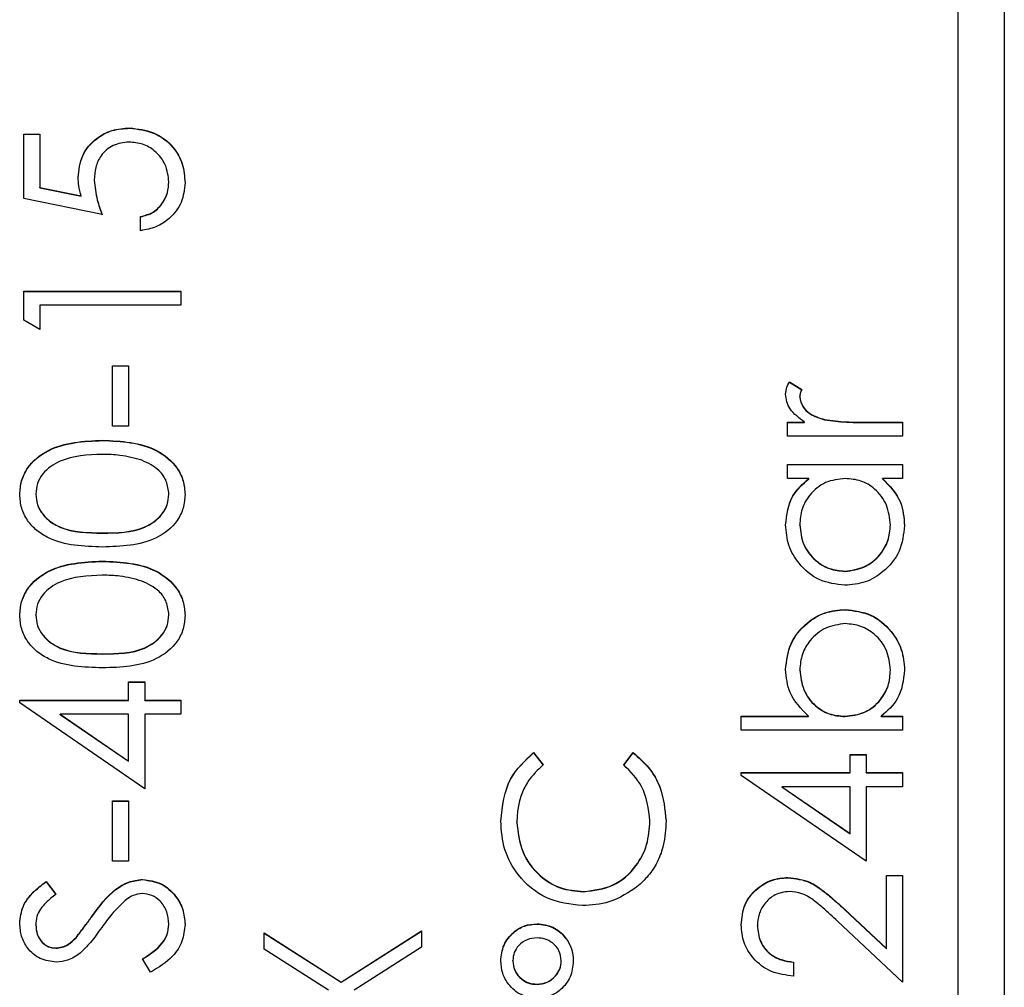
# Model space of a CAD drawing. Header units: millimetres. Extents: x 225 to 2010, y 34 to 1729.
# Tile 11 of 27: x 903 to 914, y 904 to 914. Entities that reach past the tile are written whole.
import ezdxf

# ---------------------------------------------------------------- set-up
doc = ezdxf.new("R2010")
doc.units = ezdxf.units.MM

msp = doc.modelspace()

# ---------------------------------------------------------------- linework, layer by layer
at = {"color": 7, "linetype": 'Continuous', "lineweight": 25}
for p, q in [((913.855, 948.612), (913.855, 887.612)), ((913.355, 890.003), (913.355, 945.98)), ((903.255, 912.924), (903.43, 912.924)), ((903.255, 912.227), (903.255, 912.924)), ((903.255, 912.922), (903.43, 912.922)), ((903.43, 912.924), (903.43, 912.346)), ((904.4, 912.987), (904.4, 912.99)), ((904.018, 912.425), (904.018, 912.427)), ((904.825, 912.403), (904.825, 912.406)), ((903.43, 912.346), (903.877, 912.255)), ((903.43, 912.344), (903.43, 912.346)), ((903.43, 912.344), (903.877, 912.252)), ((904.105, 912.053), (903.255, 912.227)), ((903.877, 912.252), (903.877, 912.255)), ((904.519, 911.879), (904.519, 912.031)), ((903.255, 911.225), (904.955, 911.225)), ((903.255, 910.911), (903.255, 911.225)), ((903.255, 911.222), (904.955, 911.222)), ((904.955, 911.225), (904.955, 911.073)), ((903.43, 911.073), (903.43, 910.811)), ((904.955, 911.073), (903.43, 911.073)), ((903.43, 910.811), (903.255, 910.911)), ((904.214, 910.419), (904.389, 910.419)), ((904.214, 909.765), (904.214, 910.419)), ((904.214, 910.416), (904.389, 910.416)), ((904.389, 910.419), (904.389, 909.765)), ((911.534, 910.245), (911.666, 910.161)), ((911.534, 910.242), (911.534, 910.245)), ((911.534, 910.242), (911.666, 910.158)), ((911.644, 910.08), (911.644, 910.083)), ((911.911, 909.833), (911.911, 909.836)), ((904.389, 909.765), (904.214, 909.765)), ((911.513, 909.809), (911.696, 909.809)), ((911.513, 909.656), (911.513, 909.809)), ((911.513, 909.806), (911.696, 909.806)), ((911.696, 909.806), (911.696, 909.809)), ((912.338, 909.809), (912.755, 909.809)), ((912.338, 909.806), (912.338, 909.809)), ((912.338, 909.806), (912.755, 909.806)), ((912.755, 909.809), (912.755, 909.656)), ((904.106, 909.61), (904.106, 909.613)), ((912.755, 909.656), (911.513, 909.656)), ((911.513, 909.351), (912.755, 909.351)), ((911.513, 909.199), (911.513, 909.351)), ((911.513, 909.349), (912.755, 909.349)), ((912.755, 909.351), (912.755, 909.199)), ((911.743, 909.199), (911.513, 909.199)), ((911.743, 909.196), (911.743, 909.199)), ((912.755, 909.199), (912.54, 909.199)), ((912.54, 909.196), (912.54, 909.199)), ((903.386, 909.029), (903.386, 909.031)), ((904.825, 909.029), (904.825, 909.031)), ((911.644, 908.696), (911.644, 908.699)), ((912.625, 908.694), (912.625, 908.697)), ((904.105, 908.608), (904.105, 908.611)), ((904.106, 908.303), (904.106, 908.306)), ((912.132, 908.194), (912.132, 908.197)), ((903.386, 907.721), (903.386, 907.724)), ((904.825, 907.721), (904.825, 907.724)), ((912.137, 907.78), (912.137, 907.783)), ((904.105, 907.301), (904.105, 907.304)), ((911.644, 907.128), (911.644, 907.131)), ((912.625, 907.126), (912.625, 907.129)), ((904.389, 906.999), (904.563, 906.999)), ((904.389, 906.803), (904.389, 906.999)), ((904.389, 906.996), (904.563, 906.996)), ((904.563, 906.999), (904.563, 906.803)), ((903.212, 906.803), (904.389, 906.803)), ((903.212, 906.772), (903.212, 906.803)), ((903.212, 906.8), (904.389, 906.8)), ((904.563, 905.844), (903.212, 906.772)), ((904.389, 906.8), (904.389, 906.803)), ((904.563, 906.803), (904.955, 906.803)), ((904.563, 906.8), (904.563, 906.803)), ((904.563, 906.8), (904.955, 906.8)), ((904.955, 906.803), (904.955, 906.65)), ((903.65, 906.647), (903.65, 906.65)), ((903.65, 906.65), (904.389, 906.143)), ((904.389, 906.65), (903.65, 906.65)), ((903.65, 906.647), (904.389, 906.141)), ((904.389, 906.143), (904.389, 906.65)), ((904.563, 906.65), (904.563, 905.844)), ((904.955, 906.65), (904.563, 906.65)), ((911.012, 906.628), (911.738, 906.628)), ((911.012, 906.476), (911.012, 906.628)), ((911.012, 906.625), (911.738, 906.625)), ((911.738, 906.625), (911.738, 906.628)), ((912.132, 906.625), (912.132, 906.628)), ((912.525, 906.628), (912.755, 906.628)), ((912.525, 906.625), (912.525, 906.628)), ((912.525, 906.625), (912.755, 906.625)), ((912.755, 906.628), (912.755, 906.476)), ((912.755, 906.476), (911.012, 906.476)), ((908.767, 906.236), (908.869, 906.103)), ((908.767, 906.233), (908.767, 906.236)), ((908.767, 906.233), (908.869, 906.1)), ((909.741, 906.103), (909.842, 906.236)), ((909.741, 906.1), (909.842, 906.233)), ((909.842, 906.233), (909.842, 906.236)), ((912.189, 906.214), (912.363, 906.214)), ((912.189, 906.018), (912.189, 906.214)), ((912.189, 906.211), (912.363, 906.211)), ((912.363, 906.214), (912.363, 906.018)), ((904.389, 906.141), (904.389, 906.143)), ((911.012, 906.018), (912.189, 906.018)), ((911.012, 905.987), (911.012, 906.018)), ((911.012, 906.015), (912.189, 906.015)), ((912.363, 905.06), (911.012, 905.987)), ((912.189, 906.015), (912.189, 906.018)), ((912.363, 906.018), (912.755, 906.018)), ((912.363, 906.015), (912.363, 906.018)), ((912.363, 906.015), (912.755, 906.015)), ((912.755, 906.018), (912.755, 905.866)), ((911.45, 905.863), (911.45, 905.866)), ((911.45, 905.866), (912.189, 905.359)), ((912.189, 905.866), (911.45, 905.866)), ((911.45, 905.863), (912.189, 905.356)), ((912.189, 905.359), (912.189, 905.866)), ((912.363, 905.866), (912.363, 905.06)), ((912.755, 905.866), (912.363, 905.866)), ((904.214, 905.713), (904.389, 905.713)), ((904.214, 905.06), (904.214, 905.713)), ((904.214, 905.71), (904.389, 905.71)), ((904.389, 905.713), (904.389, 905.06)), ((908.586, 905.482), (908.586, 905.485)), ((910.025, 905.493), (910.025, 905.496)), ((912.189, 905.356), (912.189, 905.359)), ((904.389, 905.06), (904.214, 905.06)), ((903.499, 904.842), (903.604, 904.704)), ((903.499, 904.839), (903.499, 904.842)), ((903.499, 904.839), (903.604, 904.701)), ((904.539, 904.861), (904.539, 904.864)), ((911.517, 904.882), (911.517, 904.885)), ((912.581, 904.907), (912.755, 904.907)), ((912.581, 904.116), (912.581, 904.907)), ((912.581, 904.904), (912.755, 904.904)), ((912.755, 904.907), (912.755, 903.752)), ((909.307, 904.73), (909.307, 904.733)), ((912.127, 904.542), (912.581, 904.116)), ((912.127, 904.539), (912.127, 904.542)), ((912.127, 904.539), (912.581, 904.114)), ((903.99, 904.46), (903.99, 904.463)), ((912.755, 903.752), (912.052, 904.411)), ((903.386, 904.369), (903.386, 904.372)), ((904.825, 904.375), (904.825, 904.378)), ((905.855, 904.286), (906.688, 903.753)), ((905.855, 904.11), (905.855, 904.286)), ((905.855, 904.283), (906.688, 903.751)), ((906.688, 903.753), (907.555, 904.308)), ((906.688, 903.751), (907.555, 904.305)), ((907.555, 904.308), (907.555, 904.132)), ((908.804, 904.381), (908.804, 904.384)), ((911.186, 904.361), (911.186, 904.364)), ((903.821, 904.232), (903.821, 904.235)), ((903.601, 904.12), (903.601, 904.123)), ((906.551, 903.665), (905.855, 904.11)), ((907.555, 904.132), (906.826, 903.665)), ((912.581, 904.114), (912.581, 904.116)), ((904.627, 903.861), (904.541, 904.005)), ((908.542, 903.982), (908.542, 903.985)), ((909.066, 903.981), (909.066, 903.984)), ((911.578, 903.97), (911.578, 903.818)), ((906.688, 903.751), (906.688, 903.753)), ((908.804, 903.728), (908.804, 903.731))]:
    msp.add_line(p, q, dxfattribs=at)
for points, knots in [([(903.844, 912.455), (903.852, 912.536), (903.87, 912.699), (904.023, 912.877), (904.209, 912.977), (904.336, 912.985), (904.4, 912.99)], [0, 0, 0, 0, 0.2796881, 0.5590255, 0.7792916, 1, 1, 1, 1]), ([(903.844, 912.452), (903.852, 912.533), (903.87, 912.696), (904.023, 912.874), (904.209, 912.974), (904.336, 912.983), (904.4, 912.987)], [0, 0, 0, 0, 0.279688, 0.559025, 0.779292, 1, 1, 1, 1]), ([(904.4, 912.99), (904.488, 912.98), (904.664, 912.96), (904.869, 912.807), (904.983, 912.605), (904.994, 912.467), (904.999, 912.397)], [0, 0, 0, 0, 0.279864, 0.559271, 0.779424, 1, 1, 1, 1]), ([(904.4, 912.987), (904.488, 912.977), (904.664, 912.957), (904.869, 912.804), (904.983, 912.602), (904.994, 912.464), (904.999, 912.394)], [0, 0, 0, 0, 0.279864, 0.559271, 0.779424, 1, 1, 1, 1]), ([(904.393, 912.837), (904.335, 912.831), (904.217, 912.818), (904.089, 912.704), (904.026, 912.565), (904.021, 912.473), (904.018, 912.427)], [0, 0, 0, 0, 0.279539, 0.558617, 0.779047, 1, 1, 1, 1]), ([(904.825, 912.406), (904.817, 912.47), (904.802, 912.597), (904.686, 912.739), (904.544, 912.825), (904.444, 912.833), (904.393, 912.837)], [0, 0, 0, 0, 0.279617, 0.559357, 0.779559, 1, 1, 1, 1]), ([(903.877, 912.255), (903.867, 912.292), (903.849, 912.357), (903.845, 912.425), (903.844, 912.455)], [0, 0, 0, 0, 0.560064, 1, 1, 1, 1]), ([(904.018, 912.427), (904.026, 912.355), (904.039, 912.227), (904.085, 912.106), (904.105, 912.053)], [0, 0, 0, 0, 0.5594162, 1, 1, 1, 1]), ([(904.018, 912.425), (904.026, 912.353), (904.039, 912.224), (904.085, 912.103), (904.105, 912.05)], [0, 0, 0, 0, 0.5594162, 1, 1, 1, 1]), ([(904.519, 912.031), (904.567, 912.044), (904.663, 912.071), (904.76, 912.174), (904.815, 912.29), (904.821, 912.367), (904.825, 912.406)], [0, 0, 0, 0, 0.28005, 0.559166, 0.779583, 1, 1, 1, 1]), ([(904.519, 912.028), (904.567, 912.041), (904.663, 912.068), (904.76, 912.171), (904.815, 912.287), (904.821, 912.364), (904.825, 912.403)], [0, 0, 0, 0, 0.28005, 0.559166, 0.779583, 1, 1, 1, 1]), ([(904.999, 912.397), (904.991, 912.324), (904.977, 912.179), (904.846, 912.014), (904.688, 911.912), (904.576, 911.89), (904.519, 911.879)], [0, 0, 0, 0, 0.279625, 0.559019, 0.77938, 1, 1, 1, 1]), ([(911.491, 910.112), (911.494, 910.138), (911.5, 910.185), (911.523, 910.227), (911.534, 910.245)], [0, 0, 0, 0, 0.559243, 1, 1, 1, 1]), ([(911.491, 910.109), (911.494, 910.135), (911.5, 910.183), (911.523, 910.224), (911.534, 910.242)], [0, 0, 0, 0, 0.559243, 1, 1, 1, 1]), ([(911.666, 910.161), (911.659, 910.147), (911.648, 910.122), (911.645, 910.095), (911.644, 910.083)], [0, 0, 0, 0, 0.5603957, 1, 1, 1, 1]), ([(911.696, 909.809), (911.638, 909.852), (911.556, 909.911), (911.499, 910.028), (911.494, 910.084), (911.491, 910.112)], [0, 0, 0, 0, 0.558788, 0.779481, 1, 1, 1, 1]), ([(911.644, 910.083), (911.652, 910.047), (911.667, 909.975), (911.767, 909.883), (911.857, 909.854), (911.911, 909.836)], [0, 0, 0, 0, 0.278336, 0.558768, 1, 1, 1, 1]), ([(911.644, 910.08), (911.652, 910.044), (911.667, 909.972), (911.767, 909.88), (911.857, 909.851), (911.911, 909.833)], [0, 0, 0, 0, 0.278336, 0.558768, 1, 1, 1, 1]), ([(911.911, 909.836), (911.991, 909.826), (912.132, 909.808), (912.275, 909.809), (912.338, 909.809)], [0, 0, 0, 0, 0.559636, 1, 1, 1, 1]), ([(911.911, 909.833), (911.991, 909.823), (912.132, 909.805), (912.275, 909.806), (912.338, 909.806)], [0, 0, 0, 0, 0.559636, 1, 1, 1, 1]), ([(903.212, 909.026), (903.216, 909.076), (903.224, 909.176), (903.312, 909.359), (903.596, 909.588), (903.902, 909.603), (904.106, 909.613)], [0, 0, 0, 0, 0.1256, 0.251197, 0.500581, 1, 1, 1, 1]), ([(903.212, 909.024), (903.216, 909.074), (903.224, 909.174), (903.312, 909.356), (903.596, 909.586), (903.902, 909.6), (904.106, 909.61)], [0, 0, 0, 0, 0.1256, 0.251197, 0.500581, 1, 1, 1, 1]), ([(904.106, 909.613), (904.31, 909.603), (904.616, 909.589), (904.898, 909.358), (904.987, 909.176), (904.995, 909.076), (904.999, 909.026)], [0, 0, 0, 0, 0.499407, 0.748743, 0.874372, 1, 1, 1, 1]), ([(904.106, 909.61), (904.31, 909.601), (904.616, 909.586), (904.898, 909.355), (904.987, 909.173), (904.995, 909.073), (904.999, 909.024)], [0, 0, 0, 0, 0.499407, 0.748743, 0.874372, 1, 1, 1, 1]), ([(904.105, 909.46), (903.947, 909.454), (903.711, 909.445), (903.477, 909.286), (903.398, 909.148), (903.39, 909.07), (903.386, 909.031)], [0, 0, 0, 0, 0.500072, 0.749021, 0.874598, 1, 1, 1, 1]), ([(904.533, 909.396), (904.454, 909.418), (904.314, 909.456), (904.169, 909.459), (904.105, 909.46)], [0, 0, 0, 0, 0.559599, 1, 1, 1, 1]), ([(904.825, 909.031), (904.819, 909.078), (904.807, 909.171), (904.71, 909.314), (904.6, 909.365), (904.533, 909.396)], [0, 0, 0, 0, 0.280257, 0.560781, 1, 1, 1, 1]), ([(911.491, 908.697), (911.504, 908.809), (911.527, 909.009), (911.677, 909.141), (911.743, 909.199)], [0, 0, 0, 0, 0.559062, 1, 1, 1, 1]), ([(911.491, 908.694), (911.504, 908.806), (911.527, 909.006), (911.677, 909.138), (911.743, 909.196)], [0, 0, 0, 0, 0.559062, 1, 1, 1, 1]), ([(912.137, 909.199), (912.063, 909.191), (911.916, 909.175), (911.754, 909.037), (911.657, 908.872), (911.648, 908.756), (911.644, 908.699)], [0, 0, 0, 0, 0.27966, 0.55921, 0.779487, 1, 1, 1, 1]), ([(912.625, 908.697), (912.616, 908.77), (912.598, 908.916), (912.474, 909.085), (912.309, 909.184), (912.194, 909.194), (912.137, 909.199)], [0, 0, 0, 0, 0.279822, 0.559387, 0.779603, 1, 1, 1, 1]), ([(912.54, 909.199), (912.617, 909.119), (912.754, 908.975), (912.77, 908.778), (912.777, 908.692)], [0, 0, 0, 0, 0.558763, 1, 1, 1, 1]), ([(912.54, 909.196), (912.617, 909.116), (912.754, 908.972), (912.77, 908.775), (912.777, 908.689)], [0, 0, 0, 0, 0.558763, 1, 1, 1, 1]), ([(904.106, 908.458), (903.903, 908.465), (903.649, 908.473), (903.394, 908.631), (903.292, 908.742), (903.224, 908.877), (903.216, 908.977), (903.212, 909.026)], [0, 0, 0, 0, 0.498702, 0.624177, 0.749467, 0.874745, 1, 1, 1, 1]), ([(903.386, 909.031), (903.39, 908.993), (903.398, 908.915), (903.458, 908.811), (903.541, 908.729), (903.748, 908.616), (903.947, 908.613), (904.105, 908.611)], [0, 0, 0, 0, 0.125139, 0.250418, 0.375519, 0.500847, 1, 1, 1, 1]), ([(903.386, 909.029), (903.39, 908.99), (903.398, 908.912), (903.458, 908.808), (903.541, 908.726), (903.748, 908.614), (903.947, 908.61), (904.105, 908.608)], [0, 0, 0, 0, 0.125139, 0.250418, 0.375519, 0.500847, 1, 1, 1, 1]), ([(904.105, 908.611), (904.264, 908.612), (904.502, 908.614), (904.734, 908.777), (904.812, 908.915), (904.82, 908.993), (904.825, 909.031)], [0, 0, 0, 0, 0.500291, 0.749086, 0.874606, 1, 1, 1, 1]), ([(904.105, 908.608), (904.264, 908.609), (904.502, 908.611), (904.734, 908.774), (904.812, 908.912), (904.82, 908.99), (904.825, 909.029)], [0, 0, 0, 0, 0.500291, 0.749086, 0.874606, 1, 1, 1, 1]), ([(904.999, 909.026), (904.995, 908.977), (904.987, 908.878), (904.898, 908.697), (904.612, 908.474), (904.309, 908.465), (904.106, 908.458)], [0, 0, 0, 0, 0.125551, 0.25109, 0.50025, 1, 1, 1, 1]), ([(912.131, 908.044), (912.036, 908.056), (911.845, 908.08), (911.638, 908.26), (911.51, 908.472), (911.498, 908.622), (911.491, 908.697)], [0, 0, 0, 0, 0.279413, 0.559191, 0.779548, 1, 1, 1, 1]), ([(911.644, 908.699), (911.652, 908.626), (911.669, 908.48), (911.799, 908.315), (911.961, 908.215), (912.075, 908.203), (912.132, 908.197)], [0, 0, 0, 0, 0.279767, 0.559291, 0.779719, 1, 1, 1, 1]), ([(911.644, 908.696), (911.652, 908.623), (911.669, 908.477), (911.799, 908.312), (911.961, 908.213), (912.075, 908.2), (912.132, 908.194)], [0, 0, 0, 0, 0.279767, 0.559291, 0.779719, 1, 1, 1, 1]), ([(912.777, 908.692), (912.766, 908.596), (912.744, 908.405), (912.568, 908.194), (912.356, 908.064), (912.206, 908.051), (912.131, 908.044)], [0, 0, 0, 0, 0.279573, 0.559333, 0.779589, 1, 1, 1, 1]), ([(912.132, 908.197), (912.205, 908.207), (912.35, 908.228), (912.512, 908.361), (912.608, 908.526), (912.619, 908.64), (912.625, 908.697)], [0, 0, 0, 0, 0.279429, 0.559146, 0.77957, 1, 1, 1, 1]), ([(912.132, 908.194), (912.205, 908.204), (912.35, 908.225), (912.512, 908.359), (912.608, 908.523), (912.619, 908.637), (912.625, 908.694)], [0, 0, 0, 0, 0.279429, 0.559146, 0.77957, 1, 1, 1, 1]), ([(903.212, 907.719), (903.216, 907.769), (903.224, 907.869), (903.312, 908.052), (903.596, 908.281), (903.902, 908.296), (904.106, 908.306)], [0, 0, 0, 0, 0.1256, 0.251197, 0.500581, 1, 1, 1, 1]), ([(903.212, 907.716), (903.216, 907.766), (903.224, 907.866), (903.312, 908.049), (903.596, 908.278), (903.902, 908.293), (904.106, 908.303)], [0, 0, 0, 0, 0.1256, 0.251197, 0.500581, 1, 1, 1, 1]), ([(904.106, 908.306), (904.31, 908.296), (904.616, 908.282), (904.898, 908.051), (904.987, 907.869), (904.995, 907.769), (904.999, 907.719)], [0, 0, 0, 0, 0.499407, 0.748743, 0.874372, 1, 1, 1, 1]), ([(904.106, 908.303), (904.31, 908.293), (904.616, 908.279), (904.898, 908.048), (904.987, 907.866), (904.995, 907.766), (904.999, 907.716)], [0, 0, 0, 0, 0.499407, 0.748743, 0.874372, 1, 1, 1, 1]), ([(904.105, 908.153), (903.947, 908.147), (903.711, 908.138), (903.477, 907.978), (903.398, 907.841), (903.39, 907.763), (903.386, 907.724)], [0, 0, 0, 0, 0.500072, 0.749021, 0.874598, 1, 1, 1, 1]), ([(904.533, 908.089), (904.454, 908.111), (904.314, 908.149), (904.169, 908.152), (904.105, 908.153)], [0, 0, 0, 0, 0.559599, 1, 1, 1, 1]), ([(904.825, 907.724), (904.819, 907.771), (904.807, 907.864), (904.71, 908.007), (904.6, 908.058), (904.533, 908.089)], [0, 0, 0, 0, 0.280257, 0.560781, 1, 1, 1, 1]), ([(904.106, 907.151), (903.903, 907.158), (903.649, 907.166), (903.394, 907.324), (903.292, 907.435), (903.224, 907.57), (903.216, 907.67), (903.212, 907.719)], [0, 0, 0, 0, 0.498702, 0.624177, 0.749467, 0.874745, 1, 1, 1, 1]), ([(903.386, 907.724), (903.39, 907.685), (903.398, 907.607), (903.458, 907.504), (903.541, 907.422), (903.748, 907.309), (903.947, 907.306), (904.105, 907.304)], [0, 0, 0, 0, 0.125139, 0.250418, 0.375519, 0.500847, 1, 1, 1, 1]), ([(903.386, 907.721), (903.39, 907.683), (903.398, 907.605), (903.458, 907.501), (903.541, 907.419), (903.748, 907.306), (903.947, 907.303), (904.105, 907.301)], [0, 0, 0, 0, 0.125139, 0.250418, 0.375519, 0.500847, 1, 1, 1, 1]), ([(904.105, 907.304), (904.264, 907.305), (904.502, 907.307), (904.734, 907.47), (904.812, 907.608), (904.82, 907.685), (904.825, 907.724)], [0, 0, 0, 0, 0.500291, 0.749086, 0.874606, 1, 1, 1, 1]), ([(904.105, 907.301), (904.264, 907.302), (904.502, 907.304), (904.734, 907.467), (904.812, 907.605), (904.82, 907.683), (904.825, 907.721)], [0, 0, 0, 0, 0.500291, 0.749086, 0.874606, 1, 1, 1, 1]), ([(904.999, 907.719), (904.995, 907.67), (904.987, 907.57), (904.898, 907.39), (904.612, 907.167), (904.309, 907.157), (904.106, 907.151)], [0, 0, 0, 0, 0.125551, 0.25109, 0.50025, 1, 1, 1, 1]), ([(911.491, 907.135), (911.502, 907.23), (911.524, 907.421), (911.7, 907.632), (911.911, 907.764), (912.061, 907.776), (912.137, 907.783)], [0, 0, 0, 0, 0.279577, 0.559334, 0.779604, 1, 1, 1, 1]), ([(911.491, 907.132), (911.502, 907.227), (911.524, 907.418), (911.7, 907.629), (911.911, 907.761), (912.061, 907.774), (912.137, 907.78)], [0, 0, 0, 0, 0.279577, 0.559334, 0.779604, 1, 1, 1, 1]), ([(912.137, 907.783), (912.232, 907.771), (912.423, 907.748), (912.63, 907.567), (912.758, 907.355), (912.771, 907.205), (912.777, 907.13)], [0, 0, 0, 0, 0.279433, 0.559216, 0.779559, 1, 1, 1, 1]), ([(912.137, 907.78), (912.232, 907.768), (912.423, 907.745), (912.63, 907.565), (912.758, 907.352), (912.771, 907.202), (912.777, 907.127)], [0, 0, 0, 0, 0.279433, 0.559216, 0.779559, 1, 1, 1, 1]), ([(912.137, 907.63), (912.064, 907.62), (911.919, 907.599), (911.757, 907.466), (911.661, 907.302), (911.649, 907.188), (911.644, 907.131)], [0, 0, 0, 0, 0.279403, 0.559104, 0.779552, 1, 1, 1, 1]), ([(912.625, 907.129), (912.616, 907.201), (912.599, 907.347), (912.47, 907.512), (912.308, 907.612), (912.194, 907.624), (912.137, 907.63)], [0, 0, 0, 0, 0.2797561, 0.5592787, 0.779725, 1, 1, 1, 1]), ([(911.738, 906.628), (911.66, 906.708), (911.519, 906.85), (911.5, 907.048), (911.491, 907.135)], [0, 0, 0, 0, 0.559294, 1, 1, 1, 1]), ([(911.644, 907.131), (911.653, 907.058), (911.671, 906.913), (911.795, 906.743), (911.959, 906.643), (912.074, 906.633), (912.132, 906.628)], [0, 0, 0, 0, 0.279786, 0.559477, 0.779627, 1, 1, 1, 1]), ([(911.644, 907.128), (911.653, 907.055), (911.671, 906.91), (911.795, 906.74), (911.959, 906.64), (912.074, 906.63), (912.132, 906.625)], [0, 0, 0, 0, 0.279786, 0.559477, 0.779627, 1, 1, 1, 1]), ([(912.132, 906.628), (912.205, 906.636), (912.353, 906.653), (912.515, 906.79), (912.611, 906.955), (912.62, 907.071), (912.625, 907.129)], [0, 0, 0, 0, 0.279639, 0.559192, 0.779512, 1, 1, 1, 1]), ([(912.132, 906.625), (912.205, 906.634), (912.353, 906.65), (912.515, 906.787), (912.611, 906.953), (912.62, 907.068), (912.625, 907.126)], [0, 0, 0, 0, 0.2796393, 0.5591919, 0.7795122, 1, 1, 1, 1]), ([(912.777, 907.13), (912.764, 907.018), (912.741, 906.818), (912.591, 906.686), (912.525, 906.628)], [0, 0, 0, 0, 0.558922, 1, 1, 1, 1]), ([(908.412, 905.495), (908.43, 905.658), (908.462, 905.949), (908.674, 906.148), (908.767, 906.236)], [0, 0, 0, 0, 0.559517, 1, 1, 1, 1]), ([(908.412, 905.492), (908.43, 905.655), (908.462, 905.947), (908.674, 906.146), (908.767, 906.233)], [0, 0, 0, 0, 0.559517, 1, 1, 1, 1]), ([(909.842, 906.236), (909.902, 906.184), (910.022, 906.079), (910.167, 905.827), (910.187, 905.622), (910.199, 905.497)], [0, 0, 0, 0, 0.28041, 0.560795, 1, 1, 1, 1]), ([(909.842, 906.233), (909.902, 906.181), (910.022, 906.076), (910.167, 905.824), (910.187, 905.619), (910.199, 905.494)], [0, 0, 0, 0, 0.2804103, 0.5607951, 1, 1, 1, 1]), ([(908.869, 906.103), (908.812, 906.047), (908.716, 905.956), (908.636, 905.79), (908.593, 905.64), (908.588, 905.537), (908.586, 905.485)], [0, 0, 0, 0, 0.339327, 0.559466, 0.779727, 1, 1, 1, 1]), ([(910.025, 905.496), (910.008, 905.627), (909.98, 905.862), (909.814, 906.029), (909.741, 906.103)], [0, 0, 0, 0, 0.558772, 1, 1, 1, 1]), ([(909.295, 904.58), (909.162, 904.596), (908.896, 904.627), (908.604, 904.878), (908.435, 905.181), (908.419, 905.39), (908.412, 905.495)], [0, 0, 0, 0, 0.279512, 0.55908, 0.779374, 1, 1, 1, 1]), ([(908.586, 905.485), (908.598, 905.377), (908.623, 905.16), (908.808, 904.907), (909.05, 904.756), (909.221, 904.741), (909.307, 904.733)], [0, 0, 0, 0, 0.279856, 0.559519, 0.779686, 1, 1, 1, 1]), ([(908.586, 905.482), (908.598, 905.374), (908.623, 905.157), (908.808, 904.904), (909.05, 904.753), (909.221, 904.738), (909.307, 904.73)], [0, 0, 0, 0, 0.2798558, 0.5595188, 0.7796855, 1, 1, 1, 1]), ([(909.307, 904.733), (909.417, 904.746), (909.637, 904.772), (909.874, 904.985), (910.006, 905.237), (910.018, 905.409), (910.025, 905.496)], [0, 0, 0, 0, 0.2794342, 0.5589213, 0.7792831, 1, 1, 1, 1]), ([(909.307, 904.73), (909.417, 904.743), (909.637, 904.769), (909.874, 904.982), (910.006, 905.234), (910.018, 905.407), (910.025, 905.493)], [0, 0, 0, 0, 0.279434, 0.558921, 0.779283, 1, 1, 1, 1]), ([(910.199, 905.497), (910.194, 905.407), (910.186, 905.26), (910.116, 905.066), (910.027, 904.916), (909.943, 904.836), (909.902, 904.796)], [0, 0, 0, 0, 0.339838, 0.559927, 0.779959, 1, 1, 1, 1]), ([(903.212, 904.389), (903.219, 904.453), (903.232, 904.558), (903.313, 904.681), (903.401, 904.768), (903.467, 904.817), (903.499, 904.842)], [0, 0, 0, 0, 0.338729, 0.558835, 0.779344, 1, 1, 1, 1]), ([(903.212, 904.386), (903.219, 904.45), (903.232, 904.555), (903.313, 904.678), (903.401, 904.765), (903.467, 904.814), (903.499, 904.839)], [0, 0, 0, 0, 0.338729, 0.558835, 0.779344, 1, 1, 1, 1]), ([(903.99, 904.463), (904.069, 904.57), (904.179, 904.718), (904.384, 904.844), (904.487, 904.857), (904.539, 904.864)], [0, 0, 0, 0, 0.560115, 0.780284, 1, 1, 1, 1]), ([(903.99, 904.46), (904.069, 904.567), (904.179, 904.715), (904.384, 904.842), (904.487, 904.854), (904.539, 904.861)], [0, 0, 0, 0, 0.560115, 0.780284, 1, 1, 1, 1]), ([(904.539, 904.864), (904.608, 904.854), (904.748, 904.835), (904.896, 904.699), (904.986, 904.542), (904.994, 904.433), (904.999, 904.378)], [0, 0, 0, 0, 0.279183, 0.559085, 0.779446, 1, 1, 1, 1]), ([(904.539, 904.861), (904.608, 904.851), (904.748, 904.832), (904.896, 904.696), (904.986, 904.539), (904.994, 904.43), (904.999, 904.375)], [0, 0, 0, 0, 0.279183, 0.559085, 0.779446, 1, 1, 1, 1]), ([(911.012, 904.372), (911.019, 904.448), (911.033, 904.599), (911.171, 904.767), (911.339, 904.869), (911.458, 904.88), (911.517, 904.885)], [0, 0, 0, 0, 0.27989, 0.559224, 0.779582, 1, 1, 1, 1]), ([(911.012, 904.369), (911.019, 904.445), (911.033, 904.596), (911.171, 904.765), (911.339, 904.866), (911.458, 904.877), (911.517, 904.882)], [0, 0, 0, 0, 0.2798903, 0.5592237, 0.7795824, 1, 1, 1, 1]), ([(911.517, 904.885), (911.599, 904.875), (911.734, 904.858), (911.889, 904.749), (912.011, 904.649), (912.088, 904.577), (912.127, 904.542)], [0, 0, 0, 0, 0.33837, 0.558748, 0.779361, 1, 1, 1, 1]), ([(911.517, 904.882), (911.599, 904.872), (911.734, 904.855), (911.889, 904.746), (912.011, 904.647), (912.088, 904.575), (912.127, 904.539)], [0, 0, 0, 0, 0.33837, 0.558748, 0.779361, 1, 1, 1, 1]), ([(904.536, 904.711), (904.503, 904.707), (904.442, 904.699), (904.392, 904.665), (904.37, 904.65)], [0, 0, 0, 0, 0.55899, 1, 1, 1, 1]), ([(904.825, 904.378), (904.82, 904.424), (904.811, 904.515), (904.742, 904.627), (904.644, 904.698), (904.572, 904.707), (904.536, 904.711)], [0, 0, 0, 0, 0.280276, 0.560148, 0.780153, 1, 1, 1, 1]), ([(909.902, 904.796), (909.799, 904.726), (909.614, 904.6), (909.393, 904.586), (909.295, 904.58)], [0, 0, 0, 0, 0.559029, 1, 1, 1, 1]), ([(911.531, 904.733), (911.478, 904.726), (911.373, 904.711), (911.262, 904.608), (911.196, 904.488), (911.189, 904.406), (911.186, 904.364)], [0, 0, 0, 0, 0.279126, 0.558978, 0.77935, 1, 1, 1, 1]), ([(912.052, 904.411), (912, 904.46), (911.915, 904.541), (911.79, 904.645), (911.669, 904.719), (911.577, 904.728), (911.531, 904.733)], [0, 0, 0, 0, 0.340542, 0.56085, 0.780599, 1, 1, 1, 1]), ([(903.604, 904.704), (903.567, 904.675), (903.507, 904.626), (903.435, 904.546), (903.393, 904.463), (903.388, 904.402), (903.386, 904.372)], [0, 0, 0, 0, 0.340409, 0.560482, 0.78018, 1, 1, 1, 1]), ([(904.37, 904.65), (904.314, 904.598), (904.213, 904.504), (904.134, 904.393), (904.098, 904.344)], [0, 0, 0, 0, 0.559496, 1, 1, 1, 1]), ([(903.608, 903.97), (903.548, 903.978), (903.427, 903.992), (903.296, 904.108), (903.224, 904.247), (903.216, 904.342), (903.212, 904.389)], [0, 0, 0, 0, 0.279553, 0.558798, 0.779378, 1, 1, 1, 1]), ([(903.821, 904.235), (903.853, 904.277), (903.912, 904.352), (903.966, 904.429), (903.99, 904.463)], [0, 0, 0, 0, 0.559906, 1, 1, 1, 1]), ([(903.821, 904.232), (903.853, 904.274), (903.912, 904.349), (903.966, 904.426), (903.99, 904.46)], [0, 0, 0, 0, 0.559906, 1, 1, 1, 1]), ([(903.386, 904.372), (903.389, 904.338), (903.394, 904.269), (903.447, 904.186), (903.52, 904.131), (903.574, 904.126), (903.601, 904.123)], [0, 0, 0, 0, 0.280274, 0.559931, 0.77992, 1, 1, 1, 1]), ([(903.386, 904.369), (903.389, 904.335), (903.394, 904.266), (903.447, 904.183), (903.52, 904.128), (903.574, 904.123), (903.601, 904.12)], [0, 0, 0, 0, 0.280274, 0.559931, 0.77992, 1, 1, 1, 1]), ([(904.098, 904.344), (904.059, 904.288), (903.989, 904.189), (903.905, 904.103), (903.867, 904.065)], [0, 0, 0, 0, 0.560413, 1, 1, 1, 1]), ([(904.541, 904.005), (904.619, 904.056), (904.727, 904.126), (904.813, 904.27), (904.821, 904.342), (904.825, 904.378)], [0, 0, 0, 0, 0.559321, 0.779782, 1, 1, 1, 1]), ([(904.541, 904.002), (904.619, 904.053), (904.727, 904.123), (904.813, 904.267), (904.821, 904.339), (904.825, 904.375)], [0, 0, 0, 0, 0.559321, 0.779782, 1, 1, 1, 1]), ([(904.999, 904.378), (904.993, 904.315), (904.98, 904.19), (904.852, 903.996), (904.713, 903.912), (904.627, 903.861)], [0, 0, 0, 0, 0.2798798, 0.5596658, 1, 1, 1, 1]), ([(908.412, 903.984), (908.418, 904.042), (908.432, 904.159), (908.537, 904.29), (908.666, 904.372), (908.758, 904.38), (908.804, 904.384)], [0, 0, 0, 0, 0.279651, 0.559386, 0.779629, 1, 1, 1, 1]), ([(908.412, 903.981), (908.418, 904.039), (908.432, 904.156), (908.537, 904.287), (908.666, 904.369), (908.758, 904.377), (908.804, 904.381)], [0, 0, 0, 0, 0.279651, 0.559386, 0.779629, 1, 1, 1, 1]), ([(908.804, 904.384), (908.863, 904.377), (908.981, 904.363), (909.108, 904.251), (909.185, 904.119), (909.193, 904.026), (909.196, 903.98)], [0, 0, 0, 0, 0.279451, 0.559125, 0.779441, 1, 1, 1, 1]), ([(908.804, 904.381), (908.863, 904.374), (908.981, 904.36), (909.108, 904.248), (909.185, 904.116), (909.193, 904.024), (909.196, 903.977)], [0, 0, 0, 0, 0.279451, 0.559125, 0.779441, 1, 1, 1, 1]), ([(911.578, 903.818), (911.496, 903.828), (911.331, 903.848), (911.142, 903.993), (911.028, 904.177), (911.017, 904.307), (911.012, 904.372)], [0, 0, 0, 0, 0.2800291, 0.5595146, 0.7796675, 1, 1, 1, 1]), ([(911.186, 904.364), (911.192, 904.306), (911.204, 904.19), (911.31, 904.059), (911.443, 903.988), (911.533, 903.976), (911.578, 903.97)], [0, 0, 0, 0, 0.279699, 0.558847, 0.779176, 1, 1, 1, 1]), ([(911.186, 904.361), (911.192, 904.303), (911.204, 904.187), (911.31, 904.056), (911.443, 903.986), (911.533, 903.973), (911.578, 903.967)], [0, 0, 0, 0, 0.279699, 0.558847, 0.779176, 1, 1, 1, 1]), ([(903.601, 904.123), (903.625, 904.125), (903.672, 904.129), (903.751, 904.166), (903.794, 904.209), (903.821, 904.235)], [0, 0, 0, 0, 0.279946, 0.559774, 1, 1, 1, 1]), ([(903.601, 904.12), (903.625, 904.122), (903.672, 904.126), (903.751, 904.163), (903.794, 904.206), (903.821, 904.232)], [0, 0, 0, 0, 0.279946, 0.559774, 1, 1, 1, 1]), ([(908.806, 904.232), (908.768, 904.228), (908.693, 904.221), (908.606, 904.156), (908.551, 904.074), (908.545, 904.014), (908.542, 903.985)], [0, 0, 0, 0, 0.279971, 0.559668, 0.779809, 1, 1, 1, 1]), ([(909.066, 903.984), (909.061, 904.021), (909.051, 904.096), (908.979, 904.176), (908.894, 904.225), (908.835, 904.229), (908.806, 904.232)], [0, 0, 0, 0, 0.27928, 0.559096, 0.779507, 1, 1, 1, 1]), ([(903.867, 904.065), (903.823, 904.035), (903.744, 903.982), (903.65, 903.974), (903.608, 903.97)], [0, 0, 0, 0, 0.55984, 1, 1, 1, 1]), ([(908.801, 903.578), (908.742, 903.586), (908.625, 903.601), (908.5, 903.714), (908.423, 903.846), (908.416, 903.938), (908.412, 903.984)], [0, 0, 0, 0, 0.279239, 0.559101, 0.779515, 1, 1, 1, 1]), ([(908.542, 903.985), (908.547, 903.947), (908.557, 903.871), (908.629, 903.788), (908.714, 903.738), (908.774, 903.733), (908.804, 903.731)], [0, 0, 0, 0, 0.279349, 0.559223, 0.779594, 1, 1, 1, 1]), ([(908.542, 903.982), (908.547, 903.944), (908.557, 903.868), (908.629, 903.785), (908.714, 903.735), (908.774, 903.73), (908.804, 903.728)], [0, 0, 0, 0, 0.279349, 0.559223, 0.779594, 1, 1, 1, 1]), ([(909.196, 903.98), (909.19, 903.921), (909.177, 903.803), (909.071, 903.671), (908.94, 903.59), (908.847, 903.582), (908.801, 903.578)], [0, 0, 0, 0, 0.2797283, 0.5593806, 0.779608, 1, 1, 1, 1]), ([(908.804, 903.731), (908.842, 903.735), (908.918, 903.744), (909.002, 903.812), (909.057, 903.894), (909.063, 903.954), (909.066, 903.984)], [0, 0, 0, 0, 0.279655, 0.5595, 0.779804, 1, 1, 1, 1]), ([(908.804, 903.728), (908.842, 903.732), (908.918, 903.741), (909.002, 903.81), (909.057, 903.892), (909.063, 903.951), (909.066, 903.981)], [0, 0, 0, 0, 0.279655, 0.5595, 0.779804, 1, 1, 1, 1])]:
    msp.add_open_spline(points, degree=3, knots=knots, dxfattribs=at)

doc.saveas('drawing.dxf')
